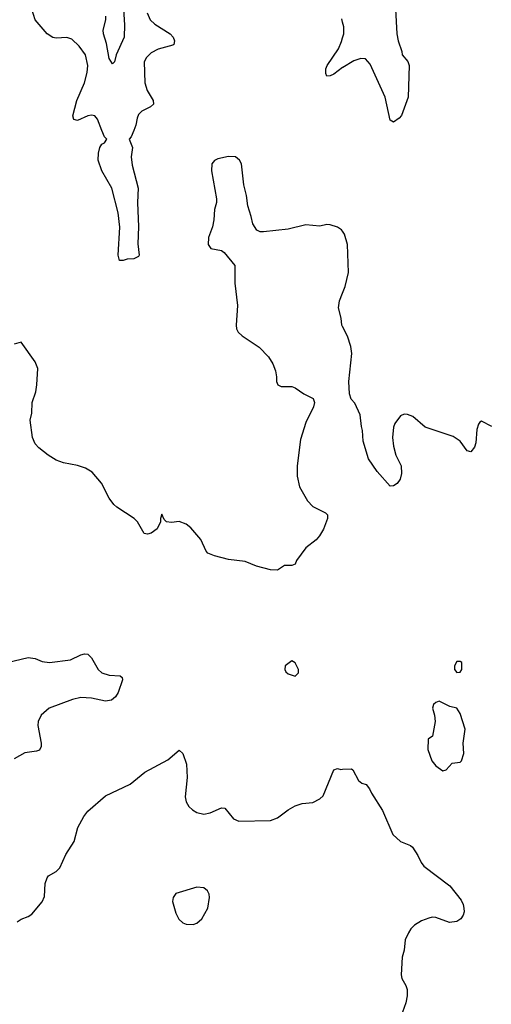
# Model space of a CAD drawing. Header units: inches. Extents: x 1843162 to 1959474, y 907081 to 1016326.
# Tile 241 of 256: x 1908161 to 1910847, y 915022 to 920630. Entities that reach past the tile are written whole.
import ezdxf

# ---------------------------------------------------------------- set-up
doc = ezdxf.new("R2010")
doc.units = ezdxf.units.IN
doc.header["$MEASUREMENT"] = 0
for name, color, linetype in [('B9901', 7, 'Continuous'), ('B9902', 7, 'Continuous'), ('B9911', 7, 'Continuous'), ('B9912', 7, 'Continuous')]:
    doc.layers.add(name, color=color, linetype=linetype)

msp = doc.modelspace()

# ---------------------------------------------------------------- linework, layer by layer
at = {"layer": 'B9901', "color": 5}
for points, elevation in [([(1908810.8, 920000), (1908795.9, 919964.1), (1908784.9, 919950), (1908803.4, 919903.4), (1908795.5, 919850), (1908802, 919802), (1908836.5, 919670), (1908831.9, 919590), (1908837.5, 919450), (1908833.3, 919353.3), (1908842, 919290), (1908838, 919282), (1908811.6, 919268.4), (1908772.7, 919267.3), (1908750, 919258), (1908730, 919258), (1908722.9, 919290), (1908731.1, 919448.9), (1908721.2, 919530), (1908685.4, 919670), (1908630, 919769.8), (1908607.6, 919830), (1908609.2, 919870), (1908618.1, 919901.9), (1908630, 919922.4), (1908645.1, 919930), (1908658, 919950), (1908643.6, 919963.6), (1908629.5, 920000)], 680), ([(1910000, 919425.2), (1909994.3, 919434.3), (1909970, 919449.7), (1909930, 919462.4), (1909910, 919463.6), (1909870, 919455.1), (1909790, 919462.7), (1909690, 919437), (1909550, 919422.9), (1909530, 919422.7), (1909511.8, 919431.8), (1909488.2, 919468.2), (1909479.7, 919510), (1909459.6, 919570), (1909453, 919630), (1909437.6, 919690), (1909423.7, 919810), (1909413.2, 919830), (1909390, 919849.3), (1909350, 919851.8), (1909290, 919837.6), (1909270, 919829.3), (1909255.5, 919810), (1909254, 919770), (1909281.7, 919610), (1909281.1, 919590), (1909270.4, 919550), (1909266.4, 919490), (1909258.4, 919450), (1909235.5, 919390), (1909234.8, 919350), (1909250, 919327.3), (1909310, 919315.5), (1909325.3, 919305.3), (1909386.4, 919230), (1909386.7, 919130), (1909402.4, 919002.4), (1909394, 918890), (1909396.4, 918870), (1909406, 918850), (1909427.7, 918830), (1909525.8, 918765.8), (1909577.6, 918710), (1909602, 918670), (1909618.4, 918630), (1909624.5, 918595.5), (1909622.8, 918570), (1909630.9, 918550.9), (1909650, 918541), (1909710, 918540.7), (1909730, 918534), (1909779.9, 918499.9), (1909832.4, 918472.4), (1909840.7, 918450), (1909835.2, 918424.8), (1909790, 918335.3), (1909759.9, 918240.1), (1909741.7, 918090), (1909741.5, 918030), (1909754.9, 917970), (1909799.5, 917890), (1909830, 917858.7), (1909902.6, 917822.6), (1909913.4, 917810), (1909914.9, 917790), (1909891.3, 917728.7), (1909869.2, 917690.8), (1909850, 917667.3), (1909790, 917622), (1909738, 917550), (1909730, 917528.7), (1909710, 917521.2), (1909670, 917521.2), (1909630, 917495.3), (1909590, 917497.2), (1909510, 917517), (1909444.4, 917544.4), (1909350, 917556.2), (1909270, 917576), (1909232.3, 917592.3), (1909222.5, 917602.5), (1909192, 917670), (1909136.1, 917736.1), (1909110, 917757.6), (1909070, 917771.8), (1909026.3, 917766.3), (1908998, 917770), (1908984, 917784), (1908970, 917814), (1908962.8, 917790), (1908964, 917770), (1908944, 917730), (1908910, 917706.6), (1908890, 917699.3), (1908870, 917704), (1908832.7, 917770), (1908813.2, 917790), (1908714.2, 917854.2), (1908697.2, 917870), (1908670, 917905.2), (1908627.8, 917990), (1908573.8, 918053.8), (1908535.4, 918075.4), (1908490, 918090.8), (1908410, 918107.1), (1908370, 918121.6), (1908322.6, 918150), (1908270, 918191.5), (1908250, 918214), (1908234.8, 918250), (1908221.6, 918350), (1908230.6, 918390), (1908233.3, 918450), (1908252.5, 918510), (1908259.8, 918550), (1908264.4, 918644.4), (1908250, 918680.9), (1908170, 918794), (1908130, 918782)], 720), ([(1910000, 918882.5), (1909996.2, 918890), (1909991.5, 918930), (1909975.8, 918990), (1909982.9, 919030), (1910000, 919072.9)], 720), ([(1908050, 916960.7), (1908210, 916996.9), (1908250, 916992.9), (1908290, 916974.4), (1908331.2, 916968.8), (1908450, 916983.7), (1908510, 917012.7), (1908530, 917018), (1908550, 917016.3), (1908570, 916996), (1908607.7, 916930), (1908630, 916910.6), (1908670, 916897.1), (1908733, 916893), (1908744, 916884), (1908747.7, 916870), (1908722.2, 916797.8), (1908706.5, 916773.5), (1908684.4, 916755.6), (1908650, 916749.7), (1908570, 916766.9), (1908510, 916769.6), (1908462, 916758), (1908330, 916709.6), (1908283.8, 916670), (1908267.3, 916632.7), (1908265.3, 916610), (1908283.8, 916510), (1908283, 916490), (1908274, 916470), (1908256.5, 916463.5), (1908190, 916454.7), (1908130, 916419.7)], 720), ([(1908147.5, 915492.5), (1908170, 915507.3), (1908210, 915522), (1908230, 915536.3), (1908290, 915605.5), (1908302.8, 915637.2), (1908306.9, 915710), (1908317, 915743), (1908326.3, 915753.7), (1908370, 915779.5), (1908390, 915799.3), (1908424.8, 915875.2), (1908472, 915950), (1908491.7, 916030), (1908527.4, 916092.6), (1908550, 916121.7), (1908649.6, 916210), (1908790, 916277), (1908874.8, 916345.2), (1909004.8, 916415.2), (1909070, 916470.5), (1909090.3, 916450.3), (1909110.4, 916390), (1909114.2, 916314.2), (1909104.4, 916204.4), (1909110, 916176), (1909123.8, 916150), (1909144.9, 916130), (1909170, 916115.8), (1909210, 916106), (1909246.7, 916113.3), (1909310, 916140.7), (1909330, 916138.8), (1909378, 916078), (1909410, 916065.5), (1909590, 916068.8), (1909630, 916083.7), (1909689.8, 916130.2), (1909730, 916152.2), (1909770, 916165.3), (1909830, 916172.4), (1909870, 916192.7), (1909890, 916210.7), (1909950, 916358.8), (1909970, 916364.9), (1909990, 916360.5), (1910000, 916360.9)], 720)]:
    msp.add_lwpolyline(points, dxfattribs=dict(at, elevation=elevation))
for points, elevation in [([(1909710, 916978), (1909672, 916950), (1909671.3, 916930), (1909676.9, 916916.9), (1909690, 916904.7), (1909730, 916892), (1909748, 916910), (1909748.7, 916930), (1909730, 916968)], 740), ([(1909170, 915689.3), (1909050, 915653.2), (1909036, 915630), (1909031.1, 915608.9), (1909050, 915542), (1909068.3, 915508.3), (1909090, 915486.8), (1909110, 915478.8), (1909150, 915477.3), (1909170, 915484), (1909199.3, 915510), (1909232, 915570), (1909242.7, 915630), (1909239.3, 915650), (1909230, 915668.7), (1909210, 915685.2)], 720)]:
    msp.add_lwpolyline(points, close=True, dxfattribs=dict(at, elevation=elevation))
at = {"layer": 'B9902', "color": 5}
for points, elevation in [([(1908629.5, 920000), (1908604.5, 920064.5), (1908590, 920083.1), (1908570, 920087.3), (1908550, 920083.1), (1908490, 920056.2), (1908470, 920061.2), (1908463.3, 920083.3), (1908486.6, 920170), (1908529.9, 920270), (1908546.4, 920330), (1908549.1, 920370), (1908535.3, 920430), (1908500.5, 920480.5), (1908458.8, 920518.8), (1908430, 920528.5), (1908370, 920525.1), (1908350, 920529.4), (1908318.4, 920550), (1908249.9, 920629.9), (1908229.9, 920689.9)], 680), ([(1908752.1, 920690), (1908758.4, 920601.6), (1908756.9, 920530), (1908710.4, 920430), (1908701, 920390), (1908690, 920379), (1908670, 920408.7), (1908655.2, 920495.2), (1908638.7, 920550), (1908637.6, 920570), (1908652.4, 920630), (1908651.3, 920650)], 660), ([(1908886.4, 920670), (1908904.3, 920630), (1908930, 920604.2), (1909017.8, 920550), (1909035.2, 920530), (1909043.2, 920510), (1909039.5, 920490), (1909034.1, 920485.9), (1908950, 920462), (1908910, 920441.4), (1908884, 920416), (1908871, 920390), (1908874.8, 920270), (1908887.1, 920227.1), (1908921.8, 920170), (1908923.6, 920150), (1908906.2, 920133.8), (1908856.5, 920110), (1908838.4, 920090), (1908830.2, 920070), (1908823.2, 920030), (1908810.8, 920000)], 680), ([(1910000, 920616.9), (1909995.3, 920635.3)], 680), ([(1910000, 920358.5), (1909950, 920319.7), (1909930, 920311.6), (1909910, 920309.3), (1909904.4, 920324.4), (1909905.3, 920350), (1909912.3, 920370), (1909976.2, 920463.8), (1909994.3, 920505.7), (1910000, 920526.9)], 680)]:
    msp.add_lwpolyline(points, dxfattribs=dict(at, elevation=elevation))
at = {"layer": 'B9911', "color": 5, "elevation": 720}
for points in [[(1910000, 919072.9), (1910014.8, 919110), (1910034, 919190), (1910027.8, 919350), (1910010, 919409.5), (1910000, 919425.2)], [(1910850, 918312.7), (1910790, 918344), (1910782, 918338), (1910773.4, 918326.6), (1910764.4, 918295.6), (1910759, 918221), (1910750, 918195.3), (1910730, 918168.7), (1910710, 918175.3), (1910669.5, 918229.5), (1910630, 918257.2), (1910470, 918309.5), (1910399, 918370), (1910370, 918382), (1910350, 918382.9), (1910330, 918374), (1910297.4, 918330), (1910290.3, 918310), (1910284.9, 918250), (1910290, 918202), (1910303.8, 918150), (1910333, 918090), (1910334.6, 918045.4), (1910327.3, 918012.7), (1910310, 917988), (1910290, 917975.3), (1910270, 917974), (1910196.6, 918056.6), (1910147.8, 918130), (1910116.3, 918230), (1910113.6, 918290), (1910106.8, 918313.2), (1910100.2, 918380.2), (1910070, 918446), (1910048.4, 918468.4), (1910039, 918499), (1910036.2, 918570), (1910051.8, 918730), (1910047, 918770), (1910027.7, 918827.7), (1910000, 918882.5)], [(1910000, 916360.9), (1910050, 916363), (1910058, 916358), (1910090, 916298), (1910110, 916282.4), (1910133.5, 916273.5), (1910153.4, 916250), (1910164.7, 916224.7), (1910226.2, 916126.2), (1910286, 915990), (1910329.1, 915949.1), (1910387.3, 915927.3), (1910398.3, 915918.3), (1910428.4, 915870), (1910446.7, 915830), (1910462, 915810), (1910610, 915697), (1910675.9, 915615.9), (1910687.2, 915590), (1910690.4, 915569.6), (1910692.2, 915550), (1910687, 915530), (1910674, 915510), (1910650, 915493.5), (1910609.1, 915489.1), (1910530, 915516), (1910510, 915518.3), (1910490, 915514), (1910450, 915498), (1910410, 915473.3), (1910388.3, 915451.7), (1910374.4, 915430), (1910356.3, 915390), (1910350.7, 915330), (1910339.1, 915290), (1910333.4, 915190), (1910338, 915170), (1910360.4, 915130), (1910367.5, 915107.5), (1910367.7, 915070), (1910360.2, 915030), (1910341.7, 914978.3)]]:
    msp.add_lwpolyline(points, dxfattribs=at)
at = {"layer": 'B9911', "color": 5, "elevation": 740}
for points in [[(1910670, 916975.3), (1910650, 916975.3), (1910638, 916950), (1910638, 916930), (1910650, 916912), (1910670, 916914), (1910678, 916930), (1910678, 916970)], [(1910550, 916748.7), (1910530, 916742), (1910518, 916730), (1910511, 916710), (1910524, 916670), (1910526.4, 916633.6), (1910512, 916550), (1910486.8, 916533.2), (1910485.5, 916474.5), (1910508, 916410), (1910530, 916381), (1910570, 916351.3), (1910590, 916358), (1910624.7, 916395.3), (1910670, 916401), (1910677.2, 916410), (1910689.3, 916450), (1910686, 916510), (1910697.2, 916590), (1910670, 916678), (1910650, 916708.7), (1910610, 916719)]]:
    msp.add_lwpolyline(points, close=True, dxfattribs=at)
at = {"layer": 'B9912', "color": 5, "elevation": 680}
for points in [[(1910300.9, 920690), (1910309.4, 920550), (1910315.8, 920510), (1910336.9, 920450), (1910338.9, 920430), (1910371.7, 920391.7), (1910379.6, 920370), (1910374, 920190), (1910334.8, 920085.2), (1910322, 920070), (1910290, 920047.3), (1910270, 920059), (1910242.2, 920190), (1910157.4, 920377.4), (1910130, 920407.8), (1910104.7, 920410), (1910063, 920397), (1910000.9, 920359.1), (1910000, 920358.5)], [(1910000, 920526.9), (1910006.1, 920550), (1910006.9, 920590), (1910000, 920616.9)]]:
    msp.add_lwpolyline(points, dxfattribs=at)

doc.saveas('drawing.dxf')
